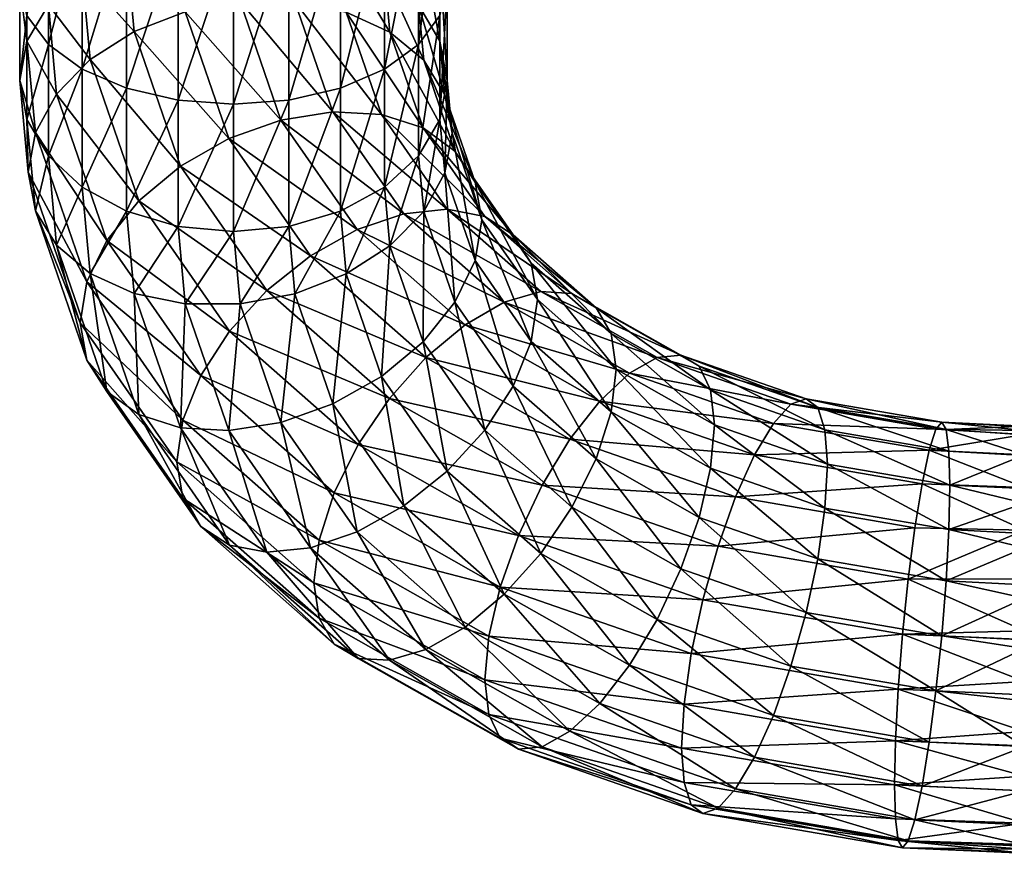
# Model space of a CAD drawing. Extents: x -0.029 to 0.029, y -0.149 to 0.029.
# Tile 1 of 104: x -0.024 to 0, y -0.149 to -0.13. Entities that reach past the tile are written whole.
import ezdxf

# ---------------------------------------------------------------- set-up
doc = ezdxf.new("R2010")
doc.units = 0
doc.layers.add('mesh', color=7, linetype='CONTINUOUS')

msp = doc.modelspace()

# ---------------------------------------------------------------- meshes
at = {"layer": 'mesh'}
mesh = msp.add_polyface(dxfattribs=at)
corners = [(-0.0235, -0.128762, 0.192178), (-0.0235, -0.130998, 0.194019), (-0.02333, -0.129484, 0.191104), (-0.02333, -0.12804, 0.193252), (-0.02333, -0.130083, 0.194934), (-0.02283, -0.129231, 0.195787), (-0.02283, -0.127367, 0.194253), (-0.022036, -0.128499, 0.196519), (-0.022036, -0.126789, 0.195112), (-0.021, -0.127937, 0.197081), (-0.021, -0.126346, 0.195771), (-0.019794, -0.127583, 0.197434), (-0.019794, -0.126067, 0.196186), (-0.0185, -0.127463, 0.197555), (-0.0185, -0.125972, 0.196327), (-0.017206, -0.127583, 0.197434), (-0.017206, -0.127525, 0.186124), (-0.017598, -0.123851, 0.18501), (-0.0185, -0.127586, 0.185965), (-0.019794, -0.127525, 0.186124), (-0.019794, -0.131457, 0.18817), (-0.021, -0.127346, 0.18659), (-0.021, -0.131178, 0.188585), (-0.022036, -0.12706, 0.187331), (-0.022036, -0.130734, 0.189244), (-0.02283, -0.130157, 0.190103), (-0.02283, -0.126687, 0.188297), (-0.02333, -0.126253, 0.189422), (-0.0235, -0.125788, 0.19063), (-0.02333, -0.125322, 0.191837), (-0.0185, -0.131552, 0.188029), (-0.018345, -0.129154, 0.199246), (-0.017061, -0.129157, 0.199007), (-0.019628, -0.129393, 0.199244), (-0.020824, -0.129857, 0.199001), (-0.021851, -0.130513, 0.198534), (-0.022639, -0.131318, 0.197874)]
mesh.append_faces([[corners[k] for k in face] for face in [(0, 1, 2, 2), (3, 4, 0, 0), (3, 5, 4, 4), (6, 5, 3, 3), (6, 7, 5, 5), (8, 7, 6, 6), (8, 9, 7, 7), (10, 9, 8, 8), (10, 11, 9, 9), (12, 13, 11, 11), (14, 15, 13, 13), (16, 17, 18, 18), (19, 20, 18, 18), (21, 22, 19, 19), (23, 24, 21, 21), (23, 25, 24, 24), (26, 25, 23, 23), (26, 2, 25, 25), (27, 2, 26, 26), (27, 0, 2, 2), (28, 0, 27, 27), (28, 3, 0, 0), (29, 6, 3, 3), (18, 30, 16, 16), (31, 13, 32, 32), (31, 11, 13, 13), (33, 11, 31, 31), (33, 9, 11, 11), (34, 9, 33, 33), (34, 7, 9, 9), (35, 7, 34, 34), (35, 5, 7, 7), (36, 4, 5, 5)]])
mesh = msp.add_polyface(dxfattribs=at)
corners = [(-0.017206, -0.126067, 0.196186), (-0.016, -0.127937, 0.197081), (-0.017206, -0.127583, 0.197434), (-0.016, -0.126346, 0.195771), (-0.014964, -0.128499, 0.196519), (-0.014964, -0.126789, 0.195112), (-0.01417, -0.129231, 0.195787), (-0.01417, -0.127367, 0.194253), (-0.01367, -0.130083, 0.194934), (-0.01367, -0.12804, 0.193252), (-0.0135, -0.130998, 0.194019), (-0.0135, -0.128762, 0.192178), (-0.01367, -0.129484, 0.191104), (-0.01367, -0.131914, 0.193104), (-0.01417, -0.124889, 0.192963), (-0.01367, -0.125322, 0.191837), (-0.0135, -0.125788, 0.19063), (-0.01367, -0.126253, 0.189422), (-0.01417, -0.130157, 0.190103), (-0.01417, -0.126687, 0.188297), (-0.014964, -0.130734, 0.189244), (-0.014964, -0.12706, 0.187331), (-0.016, -0.131178, 0.188585), (-0.016, -0.127346, 0.18659), (-0.017206, -0.131457, 0.18817), (-0.017206, -0.127525, 0.186124), (-0.013556, -0.131333, 0.196184), (-0.014051, -0.130526, 0.197082), (-0.014839, -0.129867, 0.197887), (-0.015866, -0.1294, 0.198544), (-0.017061, -0.129157, 0.199007), (-0.0185, -0.127463, 0.197555), (-0.016173, -0.131735, 0.201586), (-0.018345, -0.129154, 0.199246), (-0.01504, -0.131797, 0.200942), (-0.014066, -0.132109, 0.20013)]
mesh.append_faces([[corners[k] for k in face] for face in [(0, 1, 2, 2), (3, 4, 1, 1), (5, 4, 3, 3), (5, 6, 4, 4), (7, 6, 5, 5), (7, 8, 6, 6), (9, 8, 7, 7), (9, 10, 8, 8), (11, 10, 9, 9), (12, 13, 11, 11), (14, 9, 7, 7), (15, 11, 9, 9), (16, 12, 11, 11), (17, 12, 16, 16), (17, 18, 12, 12), (19, 18, 17, 17), (19, 20, 18, 18), (21, 20, 19, 19), (21, 22, 20, 20), (23, 22, 21, 21), (23, 24, 22, 22), (25, 24, 23, 23), (26, 6, 8, 8), (27, 4, 6, 6), (28, 4, 27, 27), (28, 1, 4, 4), (29, 1, 28, 28), (29, 2, 1, 1), (30, 2, 29, 29), (30, 31, 2, 2), (30, 32, 33, 33), (29, 34, 30, 30), (28, 35, 29, 29)]])
mesh = msp.add_polyface(dxfattribs=at)
corners = [(-0.013319, -0.13265, 0.199206), (-0.011533, -0.135274, 0.200125), (-0.011954, -0.134611, 0.201167), (-0.01285, -0.133382, 0.198233), (-0.011389, -0.136124, 0.199145), (-0.01269, -0.134256, 0.197277), (-0.011533, -0.137104, 0.198294), (-0.01285, -0.135212, 0.196403), (-0.011954, -0.138146, 0.197631), (-0.014515, -0.134116, 0.203967), (-0.011314, -0.135937, 0.205081), (-0.012166, -0.136186, 0.206037), (-0.013498, -0.134012, 0.203156), (-0.010582, -0.135981, 0.204001), (-0.012624, -0.13418, 0.202201), (-0.01002, -0.136316, 0.202872), (-0.009666, -0.136919, 0.201769), (-0.009546, -0.137749, 0.200769), (-0.009239, -0.137847, 0.207698), (-0.013082, -0.136713, 0.206805), (-0.008591, -0.137481, 0.206625), (-0.008035, -0.137425, 0.205446), (-0.007609, -0.137683, 0.20424), (-0.00734, -0.138238, 0.203089), (-0.003386, -0.127935, 0.120964), (-0.006133, -0.126011, 0.119761), (-0.00603, -0.127048, 0.120409), (-0.004937, -0.128224, 0.117396), (-0.006133, -0.127695, 0.117066), (-0.003302, -0.127048, 0.120409), (-0.004423, -0.12764, 0.11618), (-0.006808, -0.126386, 0.115397), (-0.007174, -0.126581, 0.116116), (-0.004719, -0.127726, 0.12112), (-0.003273, -0.128199, 0.121334), (-0.006343, -0.127176, 0.120695), (-0.006203, -0.127047, 0.120417), (-0.006303, -0.127155, 0.12059), (-0.003252, -0.128171, 0.121225), (-0.005628, -0.127428, 0.122761), (-0.008075, -0.126134, 0.120125)]
mesh.append_faces([[corners[k] for k in face] for face in [(0, 1, 2, 2), (3, 4, 1, 1), (5, 4, 3, 3), (5, 6, 4, 4), (7, 6, 5, 5), (7, 8, 6, 6), (9, 10, 11, 11), (12, 13, 10, 10), (14, 15, 13, 13), (2, 15, 14, 14), (2, 16, 15, 15), (1, 16, 2, 2), (1, 17, 16, 16), (4, 17, 1, 1), (11, 18, 19, 19), (10, 20, 11, 11), (13, 21, 10, 10), (15, 22, 13, 13), (16, 23, 15, 15), (24, 25, 26, 26), (27, 28, 25, 25), (29, 27, 25, 25), (28, 30, 31, 31), (31, 32, 28, 28), (28, 27, 30, 30), (33, 34, 35, 35), (24, 26, 36, 36), (34, 37, 35, 35), (34, 38, 37, 37), (38, 36, 37, 37), (39, 35, 40, 40), (39, 33, 35, 35)]])
mesh = msp.add_polyface(dxfattribs=at)
corners = [(-0.019794, -0.131457, 0.18817), (-0.019794, -0.134413, 0.190604), (-0.0185, -0.131552, 0.188029), (-0.021, -0.131178, 0.188585), (-0.021, -0.13406, 0.190957), (-0.022036, -0.133498, 0.191519), (-0.022036, -0.130734, 0.189244), (-0.02283, -0.132766, 0.192251), (-0.02283, -0.130157, 0.190103), (-0.02333, -0.131914, 0.193104), (-0.02333, -0.129484, 0.191104), (-0.0235, -0.130998, 0.194019), (-0.0235, -0.128762, 0.192178), (-0.02333, -0.130083, 0.194934), (-0.0185, -0.134534, 0.190483), (-0.017206, -0.131457, 0.18817), (-0.019794, -0.127525, 0.186124), (-0.021, -0.127346, 0.18659), (-0.0185, -0.127586, 0.185965), (-0.022639, -0.131318, 0.197874), (-0.02283, -0.129231, 0.195787), (-0.021851, -0.130513, 0.198534), (-0.023134, -0.132216, 0.197067), (-0.023303, -0.133147, 0.196168), (-0.023134, -0.134047, 0.195237), (-0.022639, -0.134854, 0.194339), (-0.02146, -0.13474, 0.201296), (-0.020713, -0.133816, 0.201836), (-0.01974, -0.133004, 0.202148), (-0.020824, -0.129857, 0.199001), (-0.018606, -0.13236, 0.20221), (-0.019628, -0.129393, 0.199244), (-0.01739, -0.131927, 0.202019), (-0.018345, -0.129154, 0.199246), (-0.016699, -0.135099, 0.20495), (-0.015607, -0.134487, 0.204579)]
mesh.append_faces([[corners[k] for k in face] for face in [(0, 1, 2, 2), (3, 4, 0, 0), (3, 5, 4, 4), (6, 5, 3, 3), (6, 7, 5, 5), (8, 7, 6, 6), (8, 9, 7, 7), (10, 9, 8, 8), (10, 11, 9, 9), (12, 13, 11, 11), (2, 14, 15, 15), (16, 3, 0, 0), (17, 6, 3, 3), (18, 0, 2, 2), (19, 20, 21, 21), (22, 13, 19, 19), (22, 11, 13, 13), (23, 11, 22, 22), (23, 9, 11, 11), (24, 9, 23, 23), (24, 7, 9, 9), (25, 5, 7, 7), (19, 26, 22, 22), (21, 27, 19, 19), (21, 28, 27, 27), (29, 28, 21, 21), (29, 30, 28, 28), (31, 30, 29, 29), (31, 32, 30, 30), (33, 32, 31, 31), (30, 34, 28, 28), (32, 35, 30, 30)]])
mesh = msp.add_polyface(dxfattribs=at)
corners = [(-0.0135, -0.128762, 0.192178), (-0.01367, -0.131914, 0.193104), (-0.0135, -0.130998, 0.194019), (-0.01367, -0.129484, 0.191104), (-0.01417, -0.132766, 0.192251), (-0.01417, -0.130157, 0.190103), (-0.014964, -0.133498, 0.191519), (-0.014964, -0.130734, 0.189244), (-0.016, -0.13406, 0.190957), (-0.016, -0.131178, 0.188585), (-0.017206, -0.134413, 0.190604), (-0.017206, -0.131457, 0.18817), (-0.017206, -0.127525, 0.186124), (-0.0185, -0.131552, 0.188029), (-0.014051, -0.134062, 0.193547), (-0.013556, -0.133163, 0.194354), (-0.013387, -0.132233, 0.195253), (-0.01367, -0.130083, 0.194934), (-0.013556, -0.131333, 0.196184), (-0.014051, -0.130526, 0.197082), (-0.01417, -0.129231, 0.195787), (-0.018345, -0.129154, 0.199246), (-0.016173, -0.131735, 0.201586), (-0.01739, -0.131927, 0.202019), (-0.017061, -0.129157, 0.199007), (-0.01504, -0.131797, 0.200942), (-0.015866, -0.1294, 0.198544), (-0.014066, -0.132109, 0.20013), (-0.014839, -0.129867, 0.197887), (-0.013319, -0.13265, 0.199206), (-0.01285, -0.133382, 0.198233), (-0.01269, -0.134256, 0.197277), (-0.01285, -0.135212, 0.196403), (-0.014515, -0.134116, 0.203967), (-0.013498, -0.134012, 0.203156), (-0.012624, -0.13418, 0.202201), (-0.011954, -0.134611, 0.201167), (-0.011533, -0.135274, 0.200125)]
mesh.append_faces([[corners[k] for k in face] for face in [(0, 1, 2, 2), (3, 4, 1, 1), (5, 4, 3, 3), (5, 6, 4, 4), (7, 6, 5, 5), (7, 8, 6, 6), (9, 8, 7, 7), (9, 10, 8, 8), (11, 10, 9, 9), (12, 13, 11, 11), (14, 1, 4, 4), (15, 1, 14, 14), (15, 2, 1, 1), (16, 2, 15, 15), (16, 17, 2, 2), (18, 17, 16, 16), (19, 20, 18, 18), (21, 22, 23, 23), (24, 25, 22, 22), (26, 27, 25, 25), (28, 29, 27, 27), (19, 29, 28, 28), (19, 30, 29, 29), (18, 30, 19, 19), (18, 31, 30, 30), (16, 31, 18, 18), (15, 32, 16, 16), (22, 33, 23, 23), (25, 34, 22, 22), (27, 35, 25, 25), (29, 36, 27, 27), (30, 37, 29, 29)]])
mesh = msp.add_polyface(dxfattribs=at)
corners = [(-0.019794, -0.131457, 0.18817), (-0.021, -0.13406, 0.190957), (-0.019794, -0.134413, 0.190604), (-0.017206, -0.131457, 0.18817), (-0.0185, -0.134534, 0.190483), (-0.017206, -0.134413, 0.190604), (-0.0185, -0.131552, 0.188029), (-0.017061, -0.135987, 0.192177), (-0.018345, -0.136225, 0.192175), (-0.022639, -0.134854, 0.194339), (-0.02283, -0.132766, 0.192251), (-0.023134, -0.134047, 0.195237), (-0.021851, -0.135513, 0.193534), (-0.022036, -0.133498, 0.191519), (-0.020824, -0.13598, 0.192877), (-0.019628, -0.136223, 0.192414), (-0.023134, -0.132216, 0.197067), (-0.021929, -0.135713, 0.200563), (-0.023303, -0.133147, 0.196168), (-0.02146, -0.13474, 0.201296), (-0.022639, -0.131318, 0.197874), (-0.020713, -0.133816, 0.201836), (-0.018606, -0.13919, 0.19538), (-0.01974, -0.139128, 0.196024), (-0.020713, -0.138816, 0.196836), (-0.02146, -0.138275, 0.19776), (-0.021929, -0.137543, 0.198733), (-0.022089, -0.136669, 0.19969), (-0.019681, -0.138941, 0.203792), (-0.01926, -0.137899, 0.204455), (-0.01859, -0.136865, 0.204886), (-0.017716, -0.13591, 0.205054), (-0.01974, -0.133004, 0.202148), (-0.016699, -0.135099, 0.20495)]
mesh.append_faces([[corners[k] for k in face] for face in [(0, 1, 2, 2), (3, 4, 5, 5), (6, 2, 4, 4), (7, 5, 8, 8), (9, 10, 11, 11), (12, 13, 9, 9), (12, 1, 13, 13), (14, 1, 12, 12), (14, 2, 1, 1), (15, 2, 14, 14), (15, 4, 2, 2), (8, 4, 15, 15), (8, 5, 4, 4), (16, 17, 18, 18), (16, 19, 17, 17), (20, 21, 19, 19), (15, 22, 8, 8), (14, 23, 15, 15), (12, 24, 14, 14), (9, 25, 12, 12), (9, 26, 25, 25), (11, 26, 9, 9), (11, 27, 26, 26), (18, 27, 11, 11), (18, 17, 27, 27), (17, 28, 27, 27), (19, 29, 17, 17), (19, 30, 29, 29), (21, 30, 19, 19), (21, 31, 30, 30), (32, 31, 21, 21), (32, 33, 31, 31)]])
mesh = msp.add_polyface(dxfattribs=at)
corners = [(-0.017061, -0.135987, 0.192177), (-0.016, -0.13406, 0.190957), (-0.017206, -0.134413, 0.190604), (-0.015866, -0.135523, 0.19242), (-0.014964, -0.133498, 0.191519), (-0.014839, -0.134867, 0.192887), (-0.01417, -0.132766, 0.192251), (-0.014051, -0.134062, 0.193547), (-0.013387, -0.132233, 0.195253), (-0.01285, -0.135212, 0.196403), (-0.01269, -0.134256, 0.197277), (-0.013556, -0.133163, 0.194354), (-0.013319, -0.136185, 0.19567), (-0.014066, -0.137109, 0.19513), (-0.01504, -0.137921, 0.194818), (-0.016173, -0.138565, 0.194756), (-0.018345, -0.136225, 0.192175), (-0.01739, -0.138998, 0.194948), (-0.018606, -0.13236, 0.20221), (-0.015607, -0.134487, 0.204579), (-0.016699, -0.135099, 0.20495), (-0.01739, -0.131927, 0.202019), (-0.014515, -0.134116, 0.203967), (-0.016173, -0.131735, 0.201586), (-0.013498, -0.134012, 0.203156), (-0.01504, -0.131797, 0.200942), (-0.012624, -0.13418, 0.202201), (-0.014066, -0.132109, 0.20013), (-0.011954, -0.134611, 0.201167), (-0.011954, -0.138146, 0.197631), (-0.012624, -0.13918, 0.197201), (-0.017716, -0.13591, 0.205054), (-0.014849, -0.138437, 0.207581), (-0.01859, -0.136865, 0.204886), (-0.013997, -0.137481, 0.207331), (-0.013082, -0.136713, 0.206805), (-0.012166, -0.136186, 0.206037), (-0.011314, -0.135937, 0.205081), (-0.010582, -0.135981, 0.204001), (-0.009934, -0.138499, 0.20859)]
mesh.append_faces([[corners[k] for k in face] for face in [(0, 1, 2, 2), (3, 1, 0, 0), (3, 4, 1, 1), (5, 4, 3, 3), (5, 6, 4, 4), (7, 6, 5, 5), (8, 9, 10, 10), (11, 12, 9, 9), (7, 12, 11, 11), (7, 13, 12, 12), (5, 13, 7, 7), (5, 14, 13, 13), (3, 14, 5, 5), (3, 15, 14, 14), (0, 15, 3, 3), (16, 17, 0, 0), (18, 19, 20, 20), (21, 22, 19, 19), (23, 24, 22, 22), (25, 26, 24, 24), (27, 28, 26, 26), (12, 29, 9, 9), (13, 30, 12, 12), (31, 32, 33, 33), (31, 34, 32, 32), (20, 34, 31, 31), (20, 35, 34, 34), (19, 35, 20, 20), (19, 36, 35, 35), (22, 36, 19, 19), (24, 37, 22, 22), (26, 38, 24, 24), (35, 39, 34, 34)]])
mesh = msp.add_polyface(dxfattribs=at)
corners = [(-0.017061, -0.135987, 0.192177), (-0.01739, -0.138998, 0.194948), (-0.016173, -0.138565, 0.194756), (-0.018345, -0.136225, 0.192175), (-0.018606, -0.13919, 0.19538), (-0.019628, -0.136223, 0.192414), (-0.01974, -0.139128, 0.196024), (-0.020824, -0.13598, 0.192877), (-0.020713, -0.138816, 0.196836), (-0.021851, -0.135513, 0.193534), (-0.02146, -0.138275, 0.19776), (-0.021929, -0.135713, 0.200563), (-0.01926, -0.137899, 0.204455), (-0.019681, -0.138941, 0.203792), (-0.016699, -0.141929, 0.198119), (-0.017716, -0.142034, 0.198931), (-0.01859, -0.141865, 0.199886), (-0.01926, -0.141434, 0.20092), (-0.019681, -0.140771, 0.201962), (-0.021929, -0.137543, 0.198733), (-0.019825, -0.139921, 0.202942), (-0.022089, -0.136669, 0.19969), (-0.016497, -0.141748, 0.206599), (-0.016143, -0.140646, 0.207202), (-0.015582, -0.139516, 0.207537), (-0.01859, -0.136865, 0.204886), (-0.014849, -0.14456, 0.201457), (-0.015582, -0.144516, 0.202537), (-0.016143, -0.144181, 0.203666), (-0.016497, -0.143578, 0.204769), (-0.016617, -0.142749, 0.205769)]
mesh.append_faces([[corners[k] for k in face] for face in [(0, 1, 2, 2), (3, 4, 1, 1), (5, 6, 4, 4), (7, 8, 6, 6), (9, 10, 8, 8), (11, 12, 13, 13), (4, 14, 1, 1), (4, 15, 14, 14), (6, 15, 4, 4), (6, 16, 15, 15), (8, 16, 6, 6), (8, 17, 16, 16), (10, 17, 8, 8), (10, 18, 17, 17), (19, 18, 10, 10), (19, 20, 18, 18), (21, 20, 19, 19), (21, 13, 20, 20), (13, 22, 20, 20), (13, 23, 22, 22), (12, 23, 13, 13), (12, 24, 23, 23), (25, 24, 12, 12), (15, 26, 14, 14), (16, 27, 15, 15), (16, 28, 27, 27), (17, 28, 16, 16), (17, 29, 28, 28), (18, 29, 17, 17), (18, 30, 29, 29), (20, 30, 18, 18), (20, 22, 30, 30)]])
mesh = msp.add_polyface(dxfattribs=at)
corners = [(-0.013319, -0.136185, 0.19567), (-0.012624, -0.13918, 0.197201), (-0.011954, -0.138146, 0.197631), (-0.011389, -0.136124, 0.199145), (-0.009666, -0.138749, 0.199939), (-0.009546, -0.137749, 0.200769), (-0.011533, -0.137104, 0.198294), (-0.01002, -0.139851, 0.199336), (-0.010582, -0.140981, 0.199001), (-0.013498, -0.140135, 0.197032), (-0.011314, -0.14206, 0.198957), (-0.014849, -0.138437, 0.207581), (-0.010629, -0.139391, 0.209242), (-0.011276, -0.140464, 0.209608), (-0.013997, -0.137481, 0.207331), (-0.009934, -0.138499, 0.20859), (-0.013082, -0.136713, 0.206805), (-0.009239, -0.137847, 0.207698), (-0.012166, -0.136186, 0.206037), (-0.008591, -0.137481, 0.206625), (-0.011314, -0.135937, 0.205081), (-0.008035, -0.137425, 0.205446), (-0.010582, -0.135981, 0.204001), (-0.007609, -0.137683, 0.20424), (-0.01002, -0.136316, 0.202872), (-0.00734, -0.138238, 0.203089), (-0.009666, -0.136919, 0.201769), (-0.007249, -0.139052, 0.202072), (-0.00734, -0.140068, 0.201259), (-0.007609, -0.141219, 0.200704), (-0.006755, -0.14074, 0.210591), (-0.006313, -0.139759, 0.209851), (-0.005871, -0.13902, 0.20887), (-0.00546, -0.138571, 0.207716), (-0.005107, -0.138445, 0.206465), (-0.004835, -0.138649, 0.205205), (-0.004665, -0.13917, 0.20402), (-0.004607, -0.139972, 0.202992), (-0.004665, -0.141, 0.20219)]
mesh.append_faces([[corners[k] for k in face] for face in [(0, 1, 2, 2), (3, 4, 5, 5), (6, 4, 3, 3), (6, 7, 4, 4), (2, 7, 6, 6), (2, 8, 7, 7), (1, 8, 2, 2), (9, 10, 1, 1), (11, 12, 13, 13), (14, 15, 12, 12), (16, 17, 15, 15), (18, 19, 17, 17), (20, 21, 19, 19), (22, 23, 21, 21), (24, 25, 23, 23), (26, 27, 25, 25), (5, 27, 26, 26), (5, 28, 27, 27), (4, 28, 5, 5), (4, 29, 28, 28), (7, 29, 4, 4), (12, 30, 13, 13), (12, 31, 30, 30), (15, 31, 12, 12), (15, 32, 31, 31), (17, 32, 15, 15), (19, 33, 17, 17), (21, 34, 19, 19), (23, 35, 21, 21), (25, 36, 23, 23), (27, 37, 25, 25), (28, 38, 27, 27)]])
mesh = msp.add_polyface(dxfattribs=at)
corners = [(-0.014066, -0.137109, 0.19513), (-0.013498, -0.140135, 0.197032), (-0.012624, -0.13918, 0.197201), (-0.01504, -0.137921, 0.194818), (-0.014515, -0.140946, 0.197137), (-0.016173, -0.138565, 0.194756), (-0.015607, -0.141558, 0.197508), (-0.01739, -0.138998, 0.194948), (-0.016699, -0.141929, 0.198119), (-0.01859, -0.136865, 0.204886), (-0.014849, -0.138437, 0.207581), (-0.015582, -0.139516, 0.207537), (-0.012166, -0.143017, 0.199207), (-0.013082, -0.143784, 0.199734), (-0.013997, -0.144311, 0.200501), (-0.014849, -0.14456, 0.201457), (-0.017716, -0.142034, 0.198931), (-0.015582, -0.144516, 0.202537), (-0.016497, -0.141748, 0.206599), (-0.012527, -0.144, 0.208851), (-0.016617, -0.142749, 0.205769), (-0.012259, -0.14285, 0.209406), (-0.016143, -0.140646, 0.207202), (-0.011832, -0.141643, 0.209664), (-0.011276, -0.140464, 0.209608), (-0.013997, -0.137481, 0.207331), (-0.010629, -0.139391, 0.209242), (-0.010629, -0.146221, 0.202412), (-0.011276, -0.146587, 0.203484), (-0.011832, -0.146643, 0.204664), (-0.012259, -0.146385, 0.20587), (-0.016143, -0.144181, 0.203666), (-0.012527, -0.14583, 0.207021), (-0.016497, -0.143578, 0.204769), (-0.012618, -0.145017, 0.208037)]
mesh.append_faces([[corners[k] for k in face] for face in [(0, 1, 2, 2), (3, 1, 0, 0), (3, 4, 1, 1), (5, 4, 3, 3), (5, 6, 4, 4), (7, 6, 5, 5), (7, 8, 6, 6), (9, 10, 11, 11), (4, 12, 1, 1), (4, 13, 12, 12), (6, 13, 4, 4), (6, 14, 13, 13), (8, 14, 6, 6), (8, 15, 14, 14), (16, 17, 15, 15), (18, 19, 20, 20), (18, 21, 19, 19), (22, 21, 18, 18), (22, 23, 21, 21), (11, 23, 22, 22), (11, 24, 23, 23), (10, 24, 11, 11), (25, 26, 10, 10), (14, 27, 13, 13), (15, 28, 14, 14), (17, 29, 15, 15), (17, 30, 29, 29), (31, 30, 17, 17), (31, 32, 30, 30), (33, 32, 31, 31), (33, 34, 32, 32), (20, 34, 33, 33), (20, 19, 34, 34)]])
mesh = msp.add_polyface(dxfattribs=at)
corners = [(0, -0.139085, 0.20688), (-0.001832, -0.139166, 0.205722), (0, -0.139291, 0.205665), (-0.001935, -0.138991, 0.207012), (0, -0.139102, 0.207099), (0, -0.139183, 0.20811), (-0.002069, -0.139155, 0.2083), (0, -0.139282, 0.208508), (-0.002225, -0.139648, 0.209498), (-0.009239, -0.137847, 0.207698), (-0.00546, -0.138571, 0.207716), (-0.005871, -0.13902, 0.20887), (-0.008591, -0.137481, 0.206625), (-0.005107, -0.138445, 0.206465), (-0.008035, -0.137425, 0.205446), (-0.004835, -0.138649, 0.205205), (-0.007609, -0.137683, 0.20424), (-0.004665, -0.13917, 0.20402), (-0.00734, -0.138238, 0.203089), (-0.004607, -0.139972, 0.202992), (-0.007249, -0.139052, 0.202072), (-0.004665, -0.141, 0.20219), (-0.006313, -0.139759, 0.209851), (-0.002392, -0.140435, 0.210526), (-0.001768, -0.139669, 0.204519), (-0.001746, -0.140464, 0.203485), (0, -0.139758, 0.204604), (0.001768, -0.139669, 0.204519), (0, -0.140545, 0.203565), (0, -0.139773, 0.20964), (0, -0.140523, 0.210614)]
mesh.append_faces([[corners[k] for k in face] for face in [(0, 1, 2, 2), (0, 3, 1, 1), (4, 3, 0, 0), (5, 3, 4, 4), (5, 6, 3, 3), (7, 6, 5, 5), (7, 8, 6, 6), (9, 10, 11, 11), (12, 13, 10, 10), (14, 15, 13, 13), (16, 17, 15, 15), (18, 19, 17, 17), (20, 21, 19, 19), (22, 8, 23, 23), (11, 8, 22, 22), (11, 6, 8, 8), (10, 6, 11, 11), (10, 3, 6, 6), (13, 3, 10, 10), (13, 1, 3, 3), (15, 1, 13, 13), (15, 24, 1, 1), (17, 24, 15, 15), (17, 25, 24, 24), (19, 25, 17, 17), (26, 27, 2, 2), (26, 25, 28, 28), (26, 24, 25, 25), (26, 1, 24, 24), (2, 1, 26, 26), (29, 8, 7, 7), (8, 30, 23, 23), (8, 29, 30, 30)]])
mesh = msp.add_polyface(dxfattribs=at)
corners = [(-0.012624, -0.13918, 0.197201), (-0.011314, -0.14206, 0.198957), (-0.010582, -0.140981, 0.199001), (-0.013498, -0.140135, 0.197032), (-0.012166, -0.143017, 0.199207), (-0.01002, -0.139851, 0.199336), (-0.008035, -0.142425, 0.200446), (-0.007609, -0.141219, 0.200704), (-0.008591, -0.143605, 0.200502), (-0.009239, -0.144677, 0.200868), (-0.009934, -0.14557, 0.201519), (-0.013082, -0.143784, 0.199734), (-0.010629, -0.146221, 0.202412), (-0.013997, -0.144311, 0.200501), (-0.011276, -0.146587, 0.203484), (-0.014849, -0.14456, 0.201457), (-0.011832, -0.146643, 0.204664), (-0.012527, -0.144, 0.208851), (-0.007961, -0.14559, 0.210441), (-0.012618, -0.145017, 0.208037), (-0.007791, -0.144405, 0.210961), (-0.012259, -0.14285, 0.209406), (-0.00752, -0.143145, 0.211165), (-0.011832, -0.141643, 0.209664), (-0.007166, -0.141895, 0.211039), (-0.011276, -0.140464, 0.209608), (-0.006313, -0.14683, 0.20278), (-0.006755, -0.14757, 0.20376), (-0.007166, -0.148018, 0.204915), (-0.00752, -0.148145, 0.206165), (-0.007791, -0.147941, 0.207426), (-0.012259, -0.146385, 0.20587), (-0.007961, -0.14742, 0.20861), (-0.012527, -0.14583, 0.207021), (-0.008019, -0.146618, 0.209639)]
mesh.append_faces([[corners[k] for k in face] for face in [(0, 1, 2, 2), (3, 4, 1, 1), (5, 6, 7, 7), (2, 6, 5, 5), (2, 8, 6, 6), (1, 8, 2, 2), (1, 9, 8, 8), (4, 9, 1, 1), (4, 10, 9, 9), (11, 10, 4, 4), (11, 12, 10, 10), (13, 14, 12, 12), (15, 16, 14, 14), (17, 18, 19, 19), (17, 20, 18, 18), (21, 20, 17, 17), (21, 22, 20, 20), (23, 22, 21, 21), (23, 24, 22, 22), (25, 24, 23, 23), (10, 26, 9, 9), (12, 27, 10, 10), (14, 28, 12, 12), (14, 29, 28, 28), (16, 29, 14, 14), (16, 30, 29, 29), (31, 30, 16, 16), (31, 32, 30, 30), (33, 32, 31, 31), (33, 34, 32, 32), (19, 34, 33, 33), (19, 18, 34, 34)]])
mesh = msp.add_polyface(dxfattribs=at)
corners = [(-0.011276, -0.140464, 0.209608), (-0.006755, -0.14074, 0.210591), (-0.007166, -0.141895, 0.211039), (-0.00734, -0.140068, 0.201259), (-0.004835, -0.142185, 0.20167), (-0.004665, -0.141, 0.20219), (-0.007609, -0.141219, 0.200704), (-0.005107, -0.143445, 0.201465), (-0.008035, -0.142425, 0.200446), (-0.00546, -0.144695, 0.201592), (-0.008591, -0.143605, 0.200502), (-0.005871, -0.14585, 0.20204), (-0.009239, -0.144677, 0.200868), (-0.006313, -0.14683, 0.20278), (-0.009934, -0.14557, 0.201519), (-0.006755, -0.14757, 0.20376), (-0.010629, -0.146221, 0.202412), (-0.007166, -0.148018, 0.204915), (-0.007961, -0.14559, 0.210441), (-0.003017, -0.146442, 0.211292), (-0.008019, -0.146618, 0.209639), (-0.002952, -0.145239, 0.211795), (-0.007791, -0.144405, 0.210961), (-0.002849, -0.143949, 0.21197), (-0.00752, -0.143145, 0.211165), (-0.002715, -0.142661, 0.211806), (-0.002559, -0.141463, 0.211313), (-0.006313, -0.139759, 0.209851), (-0.002392, -0.140435, 0.210526), (-0.001935, -0.143991, 0.202012), (-0.002069, -0.145279, 0.202176), (-0.002225, -0.146478, 0.202668), (-0.002392, -0.147506, 0.203455), (-0.002559, -0.148293, 0.204483), (-0.002715, -0.148785, 0.205682), (-0.00752, -0.148145, 0.206165), (-0.002849, -0.148949, 0.20697), (-0.007791, -0.147941, 0.207426), (-0.002952, -0.148774, 0.208259), (-0.003017, -0.148272, 0.209462), (-0.007961, -0.14742, 0.20861), (-0.003039, -0.147476, 0.210497)]
mesh.append_faces([[corners[k] for k in face] for face in [(0, 1, 2, 2), (3, 4, 5, 5), (6, 4, 3, 3), (6, 7, 4, 4), (8, 7, 6, 6), (8, 9, 7, 7), (10, 9, 8, 8), (10, 11, 9, 9), (12, 11, 10, 10), (12, 13, 11, 11), (14, 15, 13, 13), (16, 17, 15, 15), (18, 19, 20, 20), (18, 21, 19, 19), (22, 21, 18, 18), (22, 23, 21, 21), (24, 23, 22, 22), (2, 25, 24, 24), (1, 26, 2, 2), (27, 28, 1, 1), (7, 29, 4, 4), (9, 30, 7, 7), (11, 31, 9, 9), (13, 32, 11, 11), (15, 33, 13, 13), (17, 34, 15, 15), (35, 36, 17, 17), (37, 38, 35, 35), (37, 39, 38, 38), (40, 39, 37, 37), (40, 41, 39, 39), (20, 41, 40, 40), (20, 19, 41, 41)]])
mesh = msp.add_polyface(dxfattribs=at)
corners = [(0.001768, -0.141499, 0.202689), (0, -0.14193, 0.202587), (0, -0.142795, 0.202299), (0, -0.141598, 0.202799), (0.001746, -0.140464, 0.203485), (0, -0.140886, 0.203254), (0, -0.144287, 0.202105), (-0.002069, -0.145279, 0.202176), (0, -0.145509, 0.202309), (-0.001935, -0.143991, 0.202012), (0, -0.144082, 0.202121), (0, -0.143105, 0.202197), (-0.001832, -0.142702, 0.202187), (-0.001768, -0.141499, 0.202689), (-0.001746, -0.140464, 0.203485), (0, -0.140545, 0.203565), (-0.002715, -0.142661, 0.211806), (0, -0.143874, 0.212096), (-0.002849, -0.143949, 0.21197), (0, -0.142652, 0.211892), (0, -0.145055, 0.212005), (-0.002952, -0.145239, 0.211795), (0, -0.144078, 0.21208), (-0.00752, -0.143145, 0.211165), (-0.007166, -0.141895, 0.211039), (-0.002559, -0.141463, 0.211313), (-0.006755, -0.14074, 0.210591), (-0.002392, -0.140435, 0.210526), (-0.004607, -0.139972, 0.202992), (-0.004665, -0.141, 0.20219), (-0.004835, -0.142185, 0.20167), (-0.005107, -0.143445, 0.201465), (0, -0.141517, 0.211394), (0, -0.140523, 0.210614)]
mesh.append_faces([[corners[k] for k in face] for face in [(0, 1, 2, 2), (0, 3, 1, 1), (4, 5, 3, 3), (6, 7, 8, 8), (6, 9, 7, 7), (10, 9, 6, 6), (11, 9, 10, 10), (11, 12, 9, 9), (2, 12, 11, 11), (1, 12, 2, 2), (1, 13, 12, 12), (3, 13, 1, 1), (5, 13, 3, 3), (5, 14, 13, 13), (15, 14, 5, 5), (16, 17, 18, 18), (16, 19, 17, 17), (18, 20, 21, 21), (18, 22, 20, 20), (17, 22, 18, 18), (23, 16, 18, 18), (24, 25, 16, 16), (26, 27, 25, 25), (28, 13, 14, 14), (29, 13, 28, 28), (29, 12, 13, 13), (30, 12, 29, 29), (30, 9, 12, 12), (31, 7, 9, 9), (25, 32, 16, 16), (27, 32, 25, 25), (27, 33, 32, 32), (32, 19, 16, 16)]])
mesh = msp.add_polyface(dxfattribs=at)
corners = [(0, -0.149075, 0.207319), (-0.002952, -0.148774, 0.208259), (0, -0.14887, 0.208535), (-0.002849, -0.148949, 0.20697), (0, -0.149058, 0.207102), (0, -0.148977, 0.206089), (-0.002715, -0.148785, 0.205682), (0, -0.148906, 0.205807), (0, -0.148878, 0.205693), (-0.002559, -0.148293, 0.204483), (0, -0.14841, 0.204601), (-0.002952, -0.145239, 0.211795), (0, -0.14623, 0.211615), (-0.003017, -0.146442, 0.211292), (0, -0.145365, 0.211902), (0, -0.145055, 0.212005), (0, -0.147274, 0.210947), (-0.003039, -0.147476, 0.210497), (0, -0.146562, 0.211403), (-0.00546, -0.144695, 0.201592), (-0.002225, -0.146478, 0.202668), (-0.002069, -0.145279, 0.202176), (-0.005871, -0.14585, 0.20204), (-0.002392, -0.147506, 0.203455), (-0.006313, -0.14683, 0.20278), (-0.006755, -0.14757, 0.20376), (-0.007166, -0.148018, 0.204915), (-0.00752, -0.148145, 0.206165), (0, -0.148374, 0.209662), (0, -0.147617, 0.210635), (-0.003017, -0.148272, 0.209462), (0, -0.147617, 0.203566), (0, -0.146577, 0.202778), (0, -0.145509, 0.202309)]
mesh.append_faces([[corners[k] for k in face] for face in [(0, 1, 2, 2), (0, 3, 1, 1), (4, 3, 0, 0), (5, 3, 4, 4), (5, 6, 3, 3), (7, 6, 5, 5), (8, 6, 7, 7), (8, 9, 6, 6), (10, 9, 8, 8), (11, 12, 13, 13), (11, 14, 12, 12), (15, 14, 11, 11), (13, 16, 17, 17), (13, 18, 16, 16), (12, 18, 13, 13), (19, 20, 21, 21), (22, 23, 20, 20), (24, 9, 23, 23), (25, 6, 9, 9), (26, 3, 6, 6), (27, 1, 3, 3), (28, 17, 29, 29), (28, 30, 17, 17), (28, 1, 30, 30), (2, 1, 28, 28), (31, 9, 10, 10), (31, 23, 9, 9), (32, 23, 31, 31), (32, 20, 23, 23), (32, 21, 20, 20), (33, 21, 32, 32), (17, 16, 29, 29)]])

doc.saveas('drawing.dxf')
